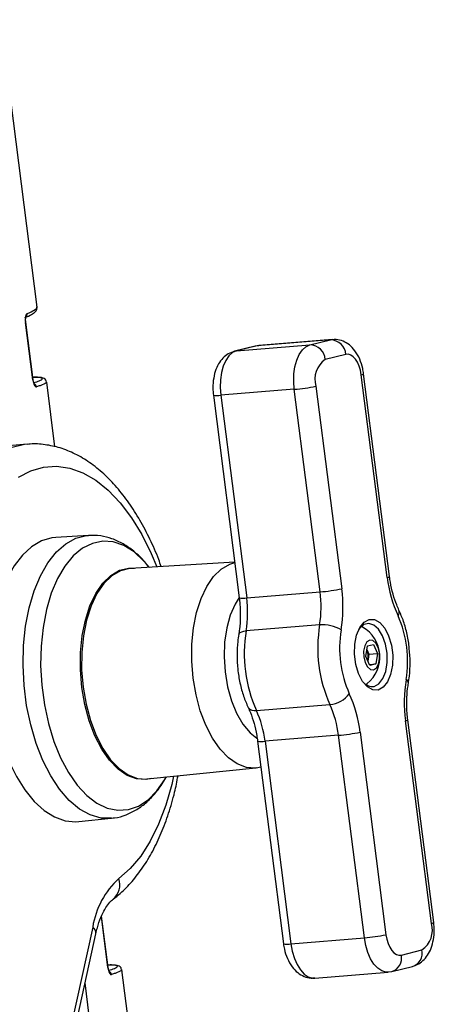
# Model space of a CAD drawing. Header units: millimetres. Extents: x 9 to 583, y 10 to 410.
# Tile 54 of 122: x 296 to 307, y 90 to 115. Entities that reach past the tile are written whole.
import ezdxf

# ---------------------------------------------------------------- set-up
doc = ezdxf.new("R2010")
doc.units = ezdxf.units.MM

msp = doc.modelspace()

# ---------------------------------------------------------------- linework, layer by layer
at = {"color": 7, "linetype": 'Continuous', "lineweight": 25}
for p, q in [((296.9016, 107.8838), (295.2471, 120.8257)), ((296.9007, 107.8836), (296.898, 107.8885)), ((296.7939, 106.0445), (296.6081, 107.4984)), ((296.7995, 106.0477), (296.6137, 107.5016)), ((302.4144, 106.8994), (301.8928, 106.7695)), ((301.9389, 106.7771), (303.7953, 106.9266)), ((302.4604, 106.9069), (301.9389, 106.7771)), ((302.506, 106.9068), (302.4144, 106.8994)), ((304.3168, 107.0565), (302.4604, 106.9069)), ((304.363, 107.0641), (302.5066, 106.9145)), ((303.7953, 106.9266), (304.3168, 107.0565)), ((304.7049, 106.688), (304.1834, 106.5582)), ((305.7475, 101.0585), (305.0937, 106.1724)), ((305.8067, 101.0821), (305.153, 106.1959)), ((296.7995, 106.0479), (296.7995, 106.0477)), ((297.1403, 105.9912), (297.1431, 105.9876)), ((297.3529, 104.3539), (297.144, 105.9877)), ((301.3557, 105.6592), (302.0094, 100.5454)), ((303.4002, 105.8076), (301.5438, 105.658)), ((301.5438, 105.658), (302.1976, 100.5441)), ((304.054, 100.6937), (303.4002, 105.8076)), ((303.9463, 105.8867), (304.6001, 100.7729)), ((296.654, 104.4195), (295.2195, 104.3039)), ((298.2013, 102.119), (297.374, 102.0695)), ((301.8946, 101.4433), (299.2566, 101.2854)), ((302.1976, 100.5441), (304.054, 100.6937)), ((304.0409, 99.8602), (302.1846, 99.7106)), ((305.1279, 99.7994), (305.0931, 99.8164)), ((305.2041, 99.0636), (305.2477, 99.3296)), ((305.2322, 99.2353), (305.2323, 99.2352)), ((305.2323, 99.2352), (305.2858, 99.1209)), ((305.2477, 99.3296), (305.3983, 99.3671)), ((305.3983, 99.3671), (305.5052, 99.1386)), ((305.3109, 98.835), (305.2041, 99.0636)), ((305.2639, 98.9879), (305.2576, 98.9491)), ((305.2858, 99.1209), (305.2639, 98.9879)), ((305.2858, 99.1209), (305.5052, 99.1386)), ((305.5052, 99.1386), (305.4615, 98.8725)), ((305.2995, 98.8595), (305.4615, 98.8725)), ((305.4615, 98.8725), (305.3109, 98.835)), ((305.211, 98.3531), (305.2426, 98.3755)), ((302.4417, 97.6989), (304.2981, 97.8485)), ((306.9234, 92.3471), (306.2696, 97.461)), ((306.8641, 92.3236), (306.2104, 97.4375)), ((304.5169, 97.0727), (302.6605, 96.9231)), ((305.1706, 91.9588), (304.5169, 97.0727)), ((305.063, 97.1518), (305.7168, 92.0379)), ((302.4723, 96.9243), (303.1261, 91.8104)), ((302.6605, 96.9231), (303.3142, 91.8092)), ((299.685, 95.9685), (302.4324, 96.247)), ((302.438, 96.2532), (302.5555, 96.2735)), ((297.9523, 94.8932), (298.7768, 94.9768)), ((298.6964, 91.2097), (298.5304, 92.5084)), ((298.3066, 92.2303), (293.7559, 71.6402)), ((293.8354, 71.4699), (298.3861, 92.0601)), ((303.3142, 91.8092), (305.1706, 91.9588)), ((306.1055, 91.5223), (306.6271, 91.6522)), ((305.8647, 91.107), (306.3862, 91.2368)), ((298.6964, 91.2099), (298.6964, 91.2097)), ((299.0371, 91.1532), (299.04, 91.1496)), ((300.6954, 78.2078), (299.0409, 91.1497)), ((303.9161, 90.9423), (305.7725, 91.0919)), ((305.7736, 91.0996), (305.8647, 91.107))]:
    msp.add_line(p, q, dxfattribs=at)
at = {"color": 8, "linetype": 'Continuous', "lineweight": 25}
for p, q in [((302.4604, 106.9069), (302.4144, 106.8994)), ((302.5066, 106.9145), (302.4604, 106.9069)), ((304.3168, 107.0565), (304.3623, 107.064)), ((301.9389, 106.7771), (301.8925, 106.7695)), ((298.6908, 91.2065), (298.5256, 92.4986)), ((300.2, 74.4857), (298.112, 90.8195))]:
    msp.add_line(p, q, dxfattribs=at)
at = {"color": 8, "linetype": 'Continuous', "lineweight": 25, "flags": 128}
for points in [[(296.6136, 107.5018), (296.6137, 107.5016), (296.6123, 107.5001), (296.6081, 107.4984)], [(296.7995, 106.0477), (296.7995, 106.0477), (296.7981, 106.0462), (296.7939, 106.0445)], [(296.6528, 104.4194), (296.5813, 104.412), (296.2389, 104.3336), (295.9072, 104.1849), (295.5901, 103.9677), (295.2915, 103.6847), (295.0148, 103.3391), (294.7634, 102.9352), (294.5402, 102.4777), (294.348, 101.972), (294.189, 101.4242), (294.0652, 100.8409), (293.9779, 100.229), (293.9283, 99.5957), (293.9168, 98.9486), (293.9438, 98.2954), (294.0087, 97.644), (294.111, 97.002)], [(296.4348, 103.5896), (296.7442, 103.7513), (297.0653, 103.8438), (297.3941, 103.8659), (297.7261, 103.8172), (298.057, 103.6983), (298.3824, 103.5109), (298.6981, 103.2575), (299, 102.9412), (299.284, 102.5664), (299.5465, 102.1378), (299.7839, 101.6612), (299.9246, 101.3254)], [(296.6102, 99.8309), (296.6996, 100.2926), (296.8249, 100.7187), (296.9837, 101.1006), (297.1727, 101.4304), (297.3881, 101.7016), (297.6254, 101.9085), (297.88, 102.047), (298.1465, 102.1142), (298.2003, 102.1189)], [(299.7414, 101.3067), (299.601, 101.4719), (299.3521, 101.6998), (299.0918, 101.8612), (298.8257, 101.9524), (298.5594, 101.9717), (298.2986, 101.9186), (298.0488, 101.7942), (297.8154, 101.6012), (297.6034, 101.3436), (297.4173, 101.027), (297.261, 100.6582), (297.1378, 100.245), (297.0505, 99.7961)], [(300.854, 99.7835), (300.9318, 100.1707), (301.0444, 100.5219), (301.1887, 100.8273), (301.3608, 101.0788), (301.556, 101.2694), (301.769, 101.394), (301.8958, 101.4339)], [(302.0089, 100.5497), (301.9056, 100.386), (301.783, 100.1066), (301.6936, 99.7831), (301.6409, 99.4273), (301.6265, 99.0519), (301.6512, 98.6707), (301.7139, 98.2972), (301.8125, 97.9451), (301.9433, 97.6271), (302.1017, 97.3546), (302.2819, 97.1375), (302.4522, 96.9993)], [(298.7794, 94.977), (298.5169, 94.9836), (298.2429, 95.0615), (297.9734, 95.2104), (297.714, 95.4272), (297.47, 95.7075), (297.2463, 96.0456), (297.0475, 96.4346), (296.8776, 96.8665), (296.74, 97.3327), (296.6377, 97.8235), (296.5726, 98.3291), (296.5461, 98.8391), (296.5587, 99.3431), (296.6102, 99.8309)], [(297.0505, 99.7961), (297.0008, 99.3212), (296.9898, 98.8304), (297.0178, 98.3341), (297.0842, 97.8429), (297.1874, 97.3674), (297.3255, 96.9175), (297.4953, 96.503), (297.6933, 96.1326), (297.9152, 95.8143), (298.1564, 95.5547), (298.4117, 95.3596), (298.6756, 95.2329), (298.9425, 95.1775), (299.2068, 95.1945), (299.4628, 95.2835), (299.705, 95.4426), (299.9283, 95.6685), (300.1279, 95.9563), (300.167, 96.0251)], [(302.4363, 96.2474), (302.4212, 96.246), (302.1904, 96.2619), (301.9601, 96.3483), (301.7366, 96.5029), (301.5259, 96.7214), (301.3337, 96.9979), (301.1655, 97.3249), (301.0256, 97.6934), (300.918, 98.0934), (300.8456, 98.514), (300.8103, 98.9437), (300.8131, 99.3707), (300.854, 99.7835)], [(301.9956, 99.6213), (302.006, 99.6456), (302.0316, 99.6691), (302.071, 99.6883), (302.1226, 99.7023), (302.1846, 99.7106)], [(298.0125, 99.3278), (298.0427, 99.5844), (298.0439, 99.592)], [(300.3508, 96.036), (300.3026, 95.826), (300.1536, 95.3069), (299.9717, 94.8295), (299.7592, 94.4001), (299.5188, 94.0242), (299.2539, 93.7069), (298.9677, 93.4523)], [(303.3142, 91.8092), (303.3489, 91.6187), (303.4023, 91.4405), (303.4724, 91.2815), (303.5564, 91.1478), (303.6512, 91.0444), (303.753, 90.9755), (303.858, 90.9435), (303.9161, 90.9423)], [(305.7732, 91.0919), (305.7144, 91.0931), (305.6094, 91.1251), (305.5075, 91.194), (305.4128, 91.2974), (305.3288, 91.4311), (305.2587, 91.5901), (305.2053, 91.7683), (305.1706, 91.9588)], [(298.6964, 91.2097), (298.6964, 91.2097), (298.695, 91.2082), (298.6908, 91.2065)]]:
    msp.add_lwpolyline(points, dxfattribs=at)
at = {"color": 7, "linetype": 'Continuous', "lineweight": 25, "flags": 128}
for points in [[(303.4002, 105.8076), (303.3856, 106.0031), (303.3915, 106.196), (303.4178, 106.3791), (303.4635, 106.5451), (303.5268, 106.6878), (303.6053, 106.8017), (303.696, 106.8823), (303.7953, 106.9266)], [(301.9389, 106.7771), (301.8396, 106.7327), (301.7489, 106.6521), (301.6705, 106.5382), (301.6072, 106.3955), (301.5615, 106.2295), (301.5351, 106.0464), (301.5292, 105.8535), (301.5438, 105.658)], [(305.0937, 106.1724), (305.0729, 106.2867), (305.0409, 106.3936), (304.9988, 106.489), (304.9484, 106.5693), (304.8916, 106.6313), (304.8304, 106.6726), (304.7674, 106.6918), (304.7049, 106.688)], [(297.374, 102.0695), (297.2706, 102.058), (297.0104, 101.9801), (296.7625, 101.8342), (296.5317, 101.6229), (296.3225, 101.3505), (296.1389, 101.0222), (295.9847, 100.6443), (295.8627, 100.2244), (295.7753, 99.7705)], [(299.2566, 101.2854), (299.2369, 101.284), (299.0071, 101.2277), (298.7895, 101.1005), (298.59, 100.9057), (298.4141, 100.6487), (298.2666, 100.3366), (298.1516, 99.9778), (298.0721, 99.5821), (298.0303, 99.1604), (298.0274, 98.724), (298.0635, 98.285), (298.1375, 97.8552), (298.2475, 97.4465), (298.3904, 97.0699), (298.5623, 96.7358), (298.7586, 96.4533), (298.9739, 96.2299), (299.2024, 96.072), (299.4377, 95.9837), (299.6735, 95.9675), (299.685, 95.9685)], [(298.0439, 99.592), (298.1226, 99.9819), (298.2381, 100.3422), (298.3863, 100.6558), (298.5629, 100.9138), (298.7633, 101.1094), (298.9818, 101.2373), (299.2127, 101.2938), (299.3635, 101.2918)], [(305.519, 98.2149), (305.3822, 98.218), (305.2472, 98.293), (305.125, 98.4338), (305.0256, 98.629), (304.9568, 98.8628), (304.9244, 99.1162), (304.931, 99.3687), (304.976, 99.5999), (305.0557, 99.7909), (305.1638, 99.9265), (305.2914, 99.9954), (305.4283, 99.9923), (305.5633, 99.9173), (305.6854, 99.7765), (305.7849, 99.5813), (305.8536, 99.3475), (305.886, 99.0941), (305.8795, 98.8416), (305.8345, 98.6105), (305.7547, 98.4194), (305.6467, 98.2839), (305.519, 98.2149)], [(295.7753, 99.7705), (295.7243, 99.2915), (295.7106, 98.7966), (295.7345, 98.2957), (295.7956, 97.7982), (295.8925, 97.3141), (296.0236, 96.8526), (296.1861, 96.4228), (296.377, 96.033), (296.5925, 95.6909), (296.8284, 95.403), (297.0802, 95.175), (297.3429, 95.0114), (297.6114, 94.9152), (297.8806, 94.8884), (297.9523, 94.8932)], [(305.422, 98.307), (305.5405, 98.3728), (305.6395, 98.503), (305.7101, 98.6862), (305.7462, 98.9059), (305.7445, 99.1428), (305.7051, 99.3757), (305.6316, 99.584), (305.5305, 99.7491), (305.4107, 99.8564), (305.283, 99.8964), (305.1586, 99.8654), (305.0487, 99.7663), (305.0266, 99.7348)], [(305.4027, 98.7252), (305.4748, 98.7727), (305.5287, 98.8702), (305.5561, 99.0028), (305.5528, 99.1504), (305.5193, 99.2905), (305.4608, 99.4018), (305.386, 99.4673), (305.3066, 99.477), (305.2344, 99.4295), (305.1805, 99.332), (305.1531, 99.1994), (305.1564, 99.0517), (305.1899, 98.9117), (305.2484, 98.8004), (305.3232, 98.7349), (305.4027, 98.7252)], [(299.7915, 95.9793), (299.6512, 95.9539), (299.4144, 95.9702), (299.178, 96.0589), (298.9485, 96.2175), (298.7323, 96.4418), (298.5351, 96.7256), (298.3624, 97.0612), (298.2189, 97.4394), (298.1084, 97.85), (298.0341, 98.2816), (297.9979, 98.7226), (298.0008, 99.1608), (298.0125, 99.3278)], [(305.2562, 98.9521), (305.2579, 98.9586), (305.2639, 98.9879)], [(305.7168, 92.0379), (305.7376, 91.9236), (305.7696, 91.8167), (305.8116, 91.7213), (305.8621, 91.6411), (305.9189, 91.5791), (305.98, 91.5377), (306.043, 91.5185), (306.1055, 91.5223)]]:
    msp.add_lwpolyline(points, dxfattribs=at)
at = {"color": 8, "linetype": 'Continuous', "lineweight": 25}
for centre, radius, start, end in [((296.5502, 107.7049), 0.098, 314.8527, 8.19136), ((305.0884, 106.2722), 0.0999, 273.04921, 310.25029), ((296.7809, 105.8572), 0.1036, 6.75984, 59.09492), ((301.4524, 106.0668), 0.4189, 256.64836, 282.6092), ((305.7422, 101.1582), 0.0998, 273.03263, 310.28099), ((302.1061, 100.953), 0.419, 256.65272, 282.60656), ((305.9061, 100.1818), 0.1478, 320.96437, 20.35938), ((306.182, 98.3882), 0.1015, 358.27035, 63.89893), ((302.3948, 97.8948), 0.2014, 217.26019, 283.46973), ((306.2053, 97.5365), 0.0991, 272.93686, 310.45798), ((302.5689, 97.3346), 0.4216, 256.75548, 282.54446), ((298.5116, 93.2994), 0.481, 310.13931, 18.52947), ((306.8588, 92.4234), 0.0999, 273.05088, 310.24721), ((298.2062, 92.0797), 0.181, 353.76106, 56.33466), ((303.2228, 92.2181), 0.419, 256.65272, 282.60656), ((305.7538, 91.4489), 0.3594, 287.82912, 11.7957), ((306.2752, 91.5787), 0.3595, 287.98946, 11.78653), ((298.6777, 91.0192), 0.1036, 6.75984, 59.09492)]:
    msp.add_arc(centre, radius, start, end, dxfattribs=at)
at = {"color": 7, "linetype": 'Continuous', "lineweight": 25}
for centre, radius, start, end in [((303.7908, 106.5333), 0.3933, 3.6184, 89.35319), ((304.3124, 106.6632), 0.3933, 3.6184, 89.35319), ((304.5225, 106.0609), 0.6019, 124.28922, 196.82038), ((303.0831, 109.9203), 4.1249, 274.40938, 282.08034), ((308.9587, 101.4406), 3.2339, 186.78462, 204.70973), ((301.2172, 100.3212), 2.8611, 350.72772, 7.48163), ((303.7368, 104.8064), 4.1249, 274.40938, 282.08034), ((301.0542, 100.3072), 3.5764, 350.72772, 7.48163), ((299.3608, 100.1716), 2.8611, 350.72772, 7.48163), ((303.4565, 98.9431), 2.8086, 350.49698, 24.07318), ((305.6472, 99.131), 3.5108, 170.49698, 204.07318), ((307.5036, 99.2806), 3.5108, 170.49698, 204.07318), ((304.1154, 98.9681), 0.8952, 58.44646, 94.7703), ((307.3539, 99.2672), 2.8086, 170.49698, 204.07318), ((304.6989, 99.0483), 0.865, 308.94561, 60.26806), ((304.8298, 99.058), 0.4398, 350.81955, 23.75061), ((309.7563, 97.9031), 3.5764, 170.72772, 187.48163), ((305.3783, 98.6177), 0.3138, 218.35432, 278.00257), ((304.2352, 98.5404), 0.6948, 275.19471, 322.92657), ((301.8518, 96.7698), 3.2339, 6.78462, 24.70973), ((301.9479, 96.767), 2.5871, 6.78462, 24.70973), ((300.0915, 96.6174), 2.5871, 6.78462, 24.70973), ((304.1997, 101.1853), 4.1249, 274.40938, 282.08034), ((300.3589, 91.9097), 2.0773, 132.04783, 171.12099), ((306.288, 92.1494), 0.6019, 304.28922, 16.82038), ((304.8535, 96.0715), 4.1249, 274.40938, 282.08034)]:
    msp.add_arc(centre, radius, start, end, dxfattribs=at)
for points, knots in [([(296.5907, 107.617), (296.6535, 107.6445), (296.7564, 107.6896), (296.8381, 107.7509), (296.8997, 107.804), (296.8969, 107.8677), (296.8959, 107.8889)], [0, 0, 0, 0, 0.41837017, 0.68584435, 0.89568471, 1, 1, 1, 1]), ([(296.6472, 107.7189), (296.6426, 107.7159), (296.6312, 107.7085), (296.6163, 107.6773), (296.6057, 107.627), (296.6019, 107.5648), (296.606, 107.5205), (296.6081, 107.4984)], [0, 0, 0, 0, 0.1513996, 0.3694396, 0.5817695, 0.7911582, 1, 1, 1, 1]), ([(296.6142, 107.5019), (296.6133, 107.5079), (296.6099, 107.5305), (296.6093, 107.5689), (296.6122, 107.6075), (296.6169, 107.6309), (296.6208, 107.6405), (296.6203, 107.6396), (296.6202, 107.6394)], [0, 0, 0, 0, 0.09429685, 0.35422556, 0.58633643, 0.78329248, 0.94397633, 1, 1, 1, 1]), ([(305.153, 106.1959), (305.1459, 106.241), (305.1259, 106.3699), (305.0593, 106.5752), (304.9458, 106.7774), (304.8008, 106.9311), (304.6376, 107.027), (304.4851, 107.0722), (304.3934, 107.0604), (304.3618, 107.0563)], [0, 0, 0, 0, 0.0980083, 0.2802493, 0.4717438, 0.6332117, 0.7816312, 0.9249024, 1, 1, 1, 1]), ([(301.8928, 106.7695), (301.838, 106.7506), (301.7268, 106.7122), (301.5891, 106.5964), (301.478, 106.4461), (301.3958, 106.2565), (301.3475, 106.0314), (301.3387, 105.8245), (301.3514, 105.7004), (301.3557, 105.6592)], [0, 0, 0, 0, 0.1335221, 0.2707402, 0.4131455, 0.5693362, 0.7398235, 0.9135909, 1, 1, 1, 1]), ([(297.1372, 105.9906), (297.1344, 106.0092), (297.1274, 106.0557), (297.0721, 106.086), (297.0224, 106.102), (296.9444, 106.1093), (296.8624, 106.112), (296.7996, 106.1093), (296.7917, 106.1089)], [0, 0, 0, 0, 0.1008487, 0.2524958, 0.421683, 0.725927, 0.9653863, 1, 1, 1, 1]), ([(296.7939, 106.0445), (296.7957, 106.0327), (296.8007, 105.9988), (296.8148, 105.9466), (296.8364, 105.899), (296.8609, 105.8694), (296.8761, 105.8694), (296.8837, 105.8694)], [0, 0, 0, 0, 0.1135649, 0.3275409, 0.5481507, 0.7737717, 1, 1, 1, 1]), ([(296.8304, 105.9411), (296.8305, 105.9409), (296.8314, 105.94), (296.8274, 105.9454), (296.8202, 105.9606), (296.8108, 105.9885), (296.8031, 106.0196), (296.8008, 106.0412), (296.8001, 106.0479)], [0, 0, 0, 0, 0.0397678, 0.1958171, 0.386569, 0.6117608, 0.8797273, 1, 1, 1, 1]), ([(300.0372, 101.3322), (300.0168, 101.3912), (299.9334, 101.6333), (299.7559, 102.0276), (299.5058, 102.5084), (299.2257, 102.9463), (298.9196, 103.3389), (298.5888, 103.6796), (298.2366, 103.9629), (297.8676, 104.1826), (297.4883, 104.3365), (297.1067, 104.4156), (296.826, 104.4395), (296.6778, 104.4178), (296.6533, 104.4143)], [0, 0, 0, 0, 0.0310027, 0.1272349, 0.223872, 0.320955, 0.4184517, 0.5161383, 0.6133903, 0.7093436, 0.8030612, 0.8940213, 0.9824654, 1, 1, 1, 1]), ([(299.7275, 101.3136), (299.6928, 101.3601), (299.5768, 101.5157), (299.3584, 101.7156), (299.0806, 101.9112), (298.7993, 102.0399), (298.5044, 102.1187), (298.3034, 102.1185), (298.2004, 102.1185)], [0, 0, 0, 0, 0.0887134, 0.2966965, 0.4793498, 0.6540909, 0.8225931, 1, 1, 1, 1]), ([(306.0446, 100.2335), (306.0255, 100.2756), (305.9699, 100.3985), (305.8923, 100.632), (305.8353, 100.8797), (305.8136, 101.0332), (305.8067, 101.0821)], [0, 0, 0, 0, 0.1735299, 0.5063565, 0.8427605, 1, 1, 1, 1]), ([(302.0094, 100.5454), (302.0156, 100.4903), (302.0338, 100.3288), (302.0405, 100.0584), (302.024, 99.8042), (302.0022, 99.664), (301.9956, 99.6213)], [0, 0, 0, 0, 0.1751095, 0.5137955, 0.8517791, 1, 1, 1, 1]), ([(306.2835, 98.3851), (306.2925, 98.4448), (306.3183, 98.6163), (306.3322, 98.9128), (306.3134, 99.2679), (306.2568, 99.6169), (306.1691, 99.9453), (306.0852, 100.1394), (306.0446, 100.2335)], [0, 0, 0, 0, 0.0978358, 0.2806083, 0.4627026, 0.6449005, 0.8279524, 1, 1, 1, 1]), ([(301.9956, 99.6213), (301.9866, 99.5615), (301.9607, 99.39), (301.9468, 99.0935), (301.9657, 98.7385), (302.0222, 98.3894), (302.1099, 98.0611), (302.1938, 97.8669), (302.2345, 97.7729)], [0, 0, 0, 0, 0.0978358, 0.2806083, 0.4627026, 0.6449005, 0.8279524, 1, 1, 1, 1]), ([(306.2696, 97.461), (306.2634, 97.516), (306.2452, 97.6776), (306.2385, 97.948), (306.2551, 98.2022), (306.2768, 98.3423), (306.2835, 98.3851)], [0, 0, 0, 0, 0.1751095, 0.5137955, 0.8517791, 1, 1, 1, 1]), ([(302.2345, 97.7729), (302.2535, 97.7308), (302.3092, 97.6078), (302.3867, 97.3744), (302.4437, 97.1266), (302.4654, 96.9732), (302.4723, 96.9243)], [0, 0, 0, 0, 0.1735299, 0.5063565, 0.8427605, 1, 1, 1, 1]), ([(298.7798, 94.9834), (298.8065, 94.9843), (298.9337, 94.9884), (299.1541, 95.0592), (299.4285, 95.192), (299.6814, 95.3828), (299.91, 95.6282), (300.0694, 95.8421), (300.1414, 95.9859), (300.1566, 96.0163)], [0, 0, 0, 0, 0.046219, 0.2199347, 0.3933004, 0.5706443, 0.7552669, 0.9482276, 1, 1, 1, 1]), ([(298.8219, 92.9318), (298.8833, 92.9804), (299.0523, 93.1143), (299.3082, 93.378), (299.5819, 93.735), (299.8285, 94.1444), (300.0461, 94.6007), (300.2305, 95.0988), (300.3721, 95.5817), (300.4363, 95.9089), (300.4635, 96.0474)], [0, 0, 0, 0, 0.0758107, 0.20882405, 0.34397101, 0.48147469, 0.62021361, 0.75925365, 0.89803823, 1, 1, 1, 1]), ([(298.3861, 92.0601), (298.3984, 92.1114), (298.4337, 92.26), (298.5089, 92.4765), (298.6112, 92.6855), (298.7159, 92.8352), (298.7853, 92.9036), (298.8167, 92.9279), (298.8219, 92.9318)], [0, 0, 0, 0, 0.1151558, 0.3332431, 0.5476373, 0.7582746, 0.9604756, 1, 1, 1, 1]), ([(306.3862, 91.2368), (306.441, 91.2558), (306.5522, 91.2942), (306.6899, 91.4099), (306.801, 91.5603), (306.8832, 91.7498), (306.9315, 91.9749), (306.9404, 92.1818), (306.9276, 92.3059), (306.9234, 92.3471)], [0, 0, 0, 0, 0.1335221, 0.2707402, 0.4131455, 0.5693362, 0.7398235, 0.9135909, 1, 1, 1, 1]), ([(303.1261, 91.8104), (303.1331, 91.7653), (303.1532, 91.6364), (303.2198, 91.4311), (303.3332, 91.2289), (303.4782, 91.0752), (303.6415, 90.9793), (303.7937, 90.9342), (303.8853, 90.946), (303.9166, 90.95)], [0, 0, 0, 0, 0.0980539, 0.2803798, 0.4719633, 0.6335064, 0.781995, 0.9253328, 1, 1, 1, 1]), ([(299.0341, 91.1526), (299.0313, 91.1712), (299.0243, 91.2177), (298.969, 91.248), (298.9193, 91.264), (298.8412, 91.2713), (298.7592, 91.274), (298.6965, 91.2713), (298.6886, 91.2709)], [0, 0, 0, 0, 0.1008487, 0.2524958, 0.421683, 0.725927, 0.9653863, 1, 1, 1, 1]), ([(298.6908, 91.2065), (298.6925, 91.1947), (298.6975, 91.1608), (298.7116, 91.1086), (298.7332, 91.061), (298.7578, 91.0314), (298.773, 91.0314), (298.7806, 91.0314)], [0, 0, 0, 0, 0.1135649, 0.3275409, 0.5481507, 0.7737717, 1, 1, 1, 1]), ([(298.7272, 91.1031), (298.7274, 91.1029), (298.7282, 91.102), (298.7243, 91.1074), (298.7171, 91.1226), (298.7076, 91.1505), (298.7, 91.1816), (298.6977, 91.2032), (298.697, 91.2099)], [0, 0, 0, 0, 0.0397678, 0.1958171, 0.386569, 0.6117608, 0.8797273, 1, 1, 1, 1])]:
    msp.add_open_spline(points, degree=3, knots=knots, dxfattribs=at)
at = {"color": 8, "linetype": 'Continuous', "lineweight": 25}
for points, knots in [([(296.6472, 107.7189), (296.6479, 107.7192), (296.7213, 107.7501), (296.8375, 107.8084), (296.9128, 107.8627), (296.901, 107.8832), (296.9007, 107.8836)], [0, 0, 0, 0, 0.0041727, 0.4972017, 0.9890363, 1, 1, 1, 1]), ([(296.8167, 105.9725), (296.8681, 105.9894), (296.9844, 106.0277), (297.0432, 106.0674), (297.0251, 106.0938), (296.9666, 106.1088), (296.8514, 106.1084), (296.7918, 106.1082)], [0, 0, 0, 0, 0.2377946, 0.5381368, 0.6887261, 0.8389398, 1, 1, 1, 1]), ([(297.1431, 105.9876), (297.1433, 105.9873), (297.147, 105.9828), (297.1158, 105.956), (297.0356, 105.9173), (296.9155, 105.8794), (296.8837, 105.8694)], [0, 0, 0, 0, 0.01096458, 0.16396853, 0.77860425, 1, 1, 1, 1]), ([(298.7135, 91.1345), (298.765, 91.1514), (298.8813, 91.1897), (298.94, 91.2294), (298.922, 91.2558), (298.8635, 91.2708), (298.7483, 91.2704), (298.6887, 91.2702)], [0, 0, 0, 0, 0.2377946, 0.5381368, 0.6887261, 0.8389398, 1, 1, 1, 1]), ([(299.04, 91.1496), (299.0402, 91.1493), (299.0439, 91.1448), (299.0127, 91.118), (298.9325, 91.0793), (298.8124, 91.0414), (298.7806, 91.0314)], [0, 0, 0, 0, 0.0109646, 0.1639685, 0.7786042, 1, 1, 1, 1])]:
    msp.add_open_spline(points, degree=3, knots=knots, dxfattribs=at)

doc.saveas('drawing.dxf')
